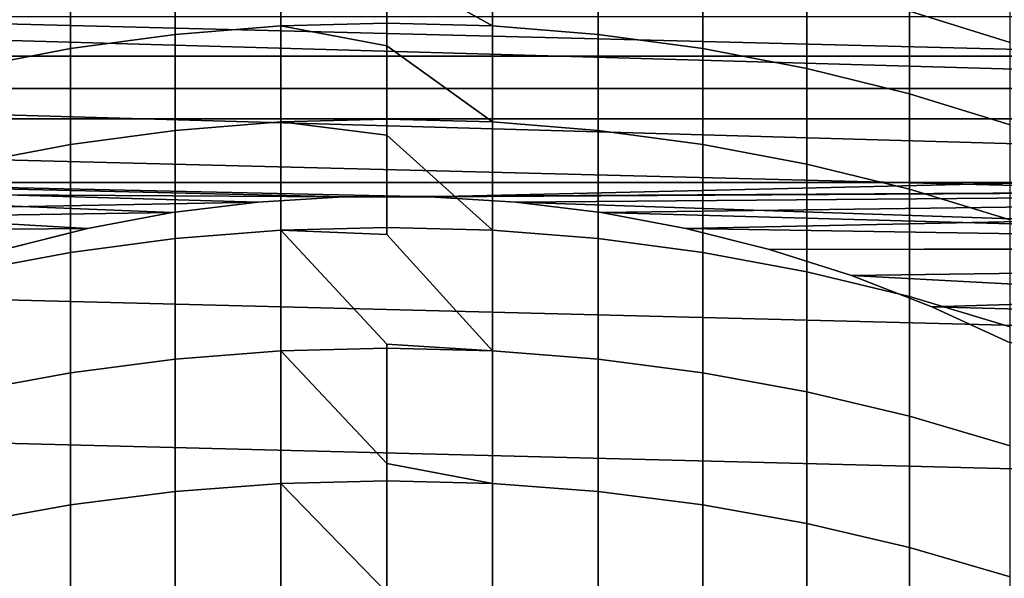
# Model space of a CAD drawing. Header units: metres. Extents: x -22 to 95, y -240 to 22.
# Tile 69 of 180: x -2.62 to 4.42, y 7.27 to 11.26. Entities that reach past the tile are written whole.
import ezdxf

# ---------------------------------------------------------------- set-up
doc = ezdxf.new("R2010")
doc.units = ezdxf.units.M
doc.layers.add('solid_10_151_013_XXX', color=7, linetype='CONTINUOUS')

msp = doc.modelspace()

# ---------------------------------------------------------------- linework, layer by layer
at = {"layer": 'solid_10_151_013_XXX'}
for points in [[(-18.056828, 12.567835), (18.670359, 11.636906), (19.235554, 10.676782), (-18.670359, 11.636906)], [(0.756951, 11.814091, 256.05368), (0, 11.834724, 256.058716), (0, 11.639608, 256.835724), (0.756951, 11.216754, 258.30722)], [(-1.51152, 11.155569, 258.289673), (-0.756951, 11.216754, 258.30722), (-0.756951, 11.814091, 256.05368), (-1.51152, 11.752255, 256.038605)], [(-0.756951, 11.216754, 258.30722), (0, 11.237171, 258.313049), (0, 11.639608, 256.835724), (-0.756951, 11.814091, 256.05368)], [(0.756951, 11.216754, 258.30722), (1.51152, 11.155569, 258.289673), (1.51152, 11.752255, 256.038605), (0.756951, 11.814091, 256.05368)], [(3.737279, 11.322127, 255.933731), (4.458767, 11.098715, 255.879242), (4.458767, 11.59937, 253.63237), (3.737279, 11.824777, 253.677887)], [(-2.261334, 11.053807, 258.260529), (-1.51152, 11.155569, 258.289673), (-1.51152, 11.752255, 256.038605), (-2.261334, 11.649413, 256.013519)], [(1.51152, 11.155569, 258.289673), (2.261334, 11.053807, 258.260529), (2.261334, 11.649413, 256.013519), (1.51152, 11.752255, 256.038605)], [(-18.670359, 11.636906), (19.235554, 10.676782), (19.751564, 9.68892), (-19.235554, 10.676782)], [(-3.004033, 10.91179, 258.219818), (-2.261334, 11.053807, 258.260529), (-2.261334, 11.649413, 256.013519), (-3.004033, 11.505886, 255.978531)], [(0.756951, 11.216754, 258.30722), (0, 11.639608, 256.835724), (0, 11.237171, 258.313049)], [(2.261334, 11.053807, 258.260529), (3.004033, 10.91179, 258.219818), (3.004033, 11.505886, 255.978531), (2.261334, 11.649413, 256.013519)], [(3.004033, 10.91179, 258.219818), (3.737279, 10.729963, 258.167725), (3.737279, 11.322127, 255.933731), (3.004033, 11.505886, 255.978531)], [(17.008991, 11.443085, 135), (-17.009142, 11.442861, 135), (-17.29817, 11.001054, 135), (17.298023, 11.001282, 135)], [(-9.331698, 10.769484, 136), (-8.701759, 11.284587, 136), (9.331698, 10.769484, 136)], [(-8.701759, 11.284587, 136), (8.701759, 11.284587, 136), (9.331698, 10.769484, 136)], [(3.737279, 10.729963, 258.167725), (4.458767, 10.5089, 258.104401), (4.458767, 11.098715, 255.879242), (3.737279, 11.322127, 255.933731)], [(-1.51152, 10.469632, 260.515167), (-0.756951, 10.53007, 260.535126), (-0.756951, 11.216754, 258.30722), (-1.51152, 11.155569, 258.289673)], [(0, 11.074066, 258.871796), (0, 11.237171, 258.313049), (-0.756951, 11.216754, 258.30722)], [(-0.756951, 10.53007, 260.535126), (0, 10.550238, 260.541779), (0, 11.074066, 258.871796), (-0.756951, 11.216754, 258.30722)], [(0.756951, 11.216754, 258.30722), (0, 11.237171, 258.313049), (0, 11.074066, 258.871796), (0.756951, 10.53007, 260.535126)], [(0.756951, 10.53007, 260.535126), (1.51152, 10.469632, 260.515167), (1.51152, 11.155569, 258.289673), (0.756951, 11.216754, 258.30722)], [(-2.261334, 10.369114, 260.481995), (-1.51152, 10.469632, 260.515167), (-1.51152, 11.155569, 258.289673), (-2.261334, 11.053807, 258.260529)], [(1.51152, 10.469632, 260.515167), (2.261334, 10.369114, 260.481995), (2.261334, 11.053807, 258.260529), (1.51152, 11.155569, 258.289673)], [(-3.004033, 10.228831, 260.435669), (-2.261334, 10.369114, 260.481995), (-2.261334, 11.053807, 258.260529), (-3.004033, 10.91179, 258.219818)], [(0.756951, 10.53007, 260.535126), (0, 11.074066, 258.871796), (0, 10.550238, 260.541779)], [(2.261334, 10.369114, 260.481995), (3.004033, 10.228831, 260.435669), (3.004033, 10.91179, 258.219818), (2.261334, 11.053807, 258.260529)], [(17.298023, 11.001282, 135), (-17.29817, 11.001054, 135), (-17.575699, 10.552005, 135), (17.575558, 10.552238, 135)], [(3.004033, 10.228831, 260.435669), (3.737279, 10.049225, 260.376373), (3.737279, 10.729963, 258.167725), (3.004033, 10.91179, 258.219818)], [(-9.331698, 10.769484, 136), (9.931424, 10.219055, 136), (0.308113, 9.995252, 136), (-9.931424, 10.219055, 136)], [(-9.331698, 10.769484, 136), (9.331698, 10.769484, 136), (9.931424, 10.219055, 136)], [(3.737279, 10.049225, 260.376373), (4.458767, 9.830862, 260.30426), (4.458767, 10.5089, 258.104401), (3.737279, 10.729963, 258.167725)], [(-19.235554, 10.676782), (19.751564, 9.68892), (20.217182, 8.675555), (-19.751564, 9.68892)], [(17.575558, 10.552238, 135), (-17.575699, 10.552005, 135), (-17.841579, 10.095932, 135), (17.841446, 10.096171, 135)], [(-1.51152, 9.695536, 262.711548), (-0.756951, 9.75513, 262.733917), (-0.756951, 10.53007, 260.535126), (-1.51152, 10.469632, 260.515167)], [(0, 10.435357, 260.886108), (0, 10.550238, 260.541779), (-0.756951, 10.53007, 260.535126)], [(-0.756951, 9.75513, 262.733917), (0, 9.775016, 262.741364), (0, 10.435357, 260.886108), (-0.756951, 10.53007, 260.535126)], [(0.756951, 10.53007, 260.535126), (0, 10.550238, 260.541779), (0, 10.435357, 260.886108), (0.756951, 9.75513, 262.733917)], [(0.756951, 9.75513, 262.733917), (1.51152, 9.695536, 262.711548), (1.51152, 10.469632, 260.515167), (0.756951, 10.53007, 260.535126)], [(-2.261334, 9.59642, 262.674377), (-1.51152, 9.695536, 262.711548), (-1.51152, 10.469632, 260.515167), (-2.261334, 10.369114, 260.481995)], [(0.756951, 9.75513, 262.733917), (0, 10.435357, 260.886108), (0, 9.775016, 262.741364)], [(1.51152, 9.695536, 262.711548), (2.261334, 9.59642, 262.674377), (2.261334, 10.369114, 260.481995), (1.51152, 10.469632, 260.515167)], [(-3.004033, 9.458095, 262.622528), (-2.261334, 9.59642, 262.674377), (-2.261334, 10.369114, 260.481995), (-3.004033, 10.228831, 260.435669)], [(2.261334, 9.59642, 262.674377), (3.004033, 9.458095, 262.622528), (3.004033, 10.228831, 260.435669), (2.261334, 10.369114, 260.481995)], [(-9.931424, 10.219055, 136), (-2.139528, 9.768437, 136), (-2.736527, 9.618288, 136), (-10.498561, 9.635496, 136)], [(-9.931424, 10.219055, 136), (0.308113, 9.995252, 136), (-0.308113, 9.995252, 136)], [(-9.931424, 10.219055, 136), (-0.308113, 9.995252, 136), (-0.922595, 9.957351, 136)], [(-9.931424, 10.219055, 136), (-0.922595, 9.957351, 136), (-1.533905, 9.881657, 136)], [(-9.931424, 10.219055, 136), (-1.533905, 9.881657, 136), (-2.139528, 9.768437, 136)], [(9.931424, 10.219055, 136), (10.498561, 9.635496, 136), (0.922595, 9.957351, 136), (0.308113, 9.995252, 136)], [(3.004033, 9.458095, 262.622528), (3.737279, 9.280995, 262.556091), (3.737279, 10.049225, 260.376373), (3.004033, 10.228831, 260.435669)], [(-0.922705, 9.957339, 135), (-0.307959, 9.995257, 135), (-17.841579, 10.095932, 135), (-18.095642, 9.633159, 135)], [(-0.307959, 9.995257, 135), (17.841446, 10.096171, 135), (-17.841579, 10.095932, 135)], [(-0.307959, 9.995257, 135), (0.307959, 9.995257, 135), (17.841446, 10.096171, 135)], [(0.307959, 9.995257, 135), (0.922705, 9.957339, 135), (17.841446, 10.096171, 135)], [(0.922705, 9.957339, 135), (1.533947, 9.881649, 135), (17.841446, 10.096171, 135)], [(1.533947, 9.881649, 135), (2.139368, 9.768475, 135), (17.841446, 10.096171, 135)], [(2.736669, 9.618244, 135), (18.095512, 9.633402, 135), (17.841446, 10.096171, 135), (2.139368, 9.768475, 135)], [(3.737279, 9.280995, 262.556091), (4.458767, 9.06568, 262.475342), (4.458767, 9.830862, 260.30426), (3.737279, 10.049225, 260.376373)], [(-1.533947, 9.881649, 135), (-0.922705, 9.957339, 135), (-18.095642, 9.633159, 135)], [(-0.922595, 9.957351, 136), (-0.922705, 9.957339, 135), (-1.533947, 9.881649, 135), (-1.533905, 9.881657, 136)], [(-0.922595, 9.957351, 136), (-0.308113, 9.995252, 136), (-0.307959, 9.995257, 135), (-0.922705, 9.957339, 135)], [(-0.308113, 9.995252, 136), (0.308113, 9.995252, 136), (0.307959, 9.995257, 135), (-0.307959, 9.995257, 135)], [(0.308113, 9.995252, 136), (0.922595, 9.957351, 136), (0.922705, 9.957339, 135), (0.307959, 9.995257, 135)], [(0.922595, 9.957351, 136), (1.533905, 9.881657, 136), (1.533947, 9.881649, 135), (0.922705, 9.957339, 135)], [(10.498561, 9.635496, 136), (1.533905, 9.881657, 136), (0.922595, 9.957351, 136)], [(-2.139368, 9.768475, 135), (-1.533947, 9.881649, 135), (-18.095642, 9.633159, 135)], [(-2.139528, 9.768437, 136), (-1.533905, 9.881657, 136), (-1.533947, 9.881649, 135), (-2.139368, 9.768475, 135)], [(1.533905, 9.881657, 136), (2.139528, 9.768437, 136), (2.139368, 9.768475, 135), (1.533947, 9.881649, 135)], [(10.498561, 9.635496, 136), (2.139528, 9.768437, 136), (1.533905, 9.881657, 136)], [(-2.736669, 9.618244, 135), (-2.139368, 9.768475, 135), (-18.095642, 9.633159, 135)], [(-2.736527, 9.618288, 136), (-2.139528, 9.768437, 136), (-2.139368, 9.768475, 135), (-2.736669, 9.618244, 135)], [(-1.51152, 8.834509, 264.875336), (-0.756951, 8.893166, 264.900055), (-0.756951, 9.75513, 262.733917), (-1.51152, 9.695536, 262.711548)], [(0, 9.724315, 262.876068), (0, 9.775016, 262.741364), (-0.756951, 9.75513, 262.733917)], [(0.756951, 8.893166, 264.900055), (0, 9.724315, 262.876068), (-0.756951, 9.75513, 262.733917), (0, 8.941868, 264.83902)], [(-0.756951, 8.893166, 264.900055), (0, 8.912738, 264.908295), (0, 8.941868, 264.83902), (-0.756951, 9.75513, 262.733917)], [(0.756951, 9.75513, 262.733917), (0, 9.775016, 262.741364), (0, 9.724315, 262.876068), (0.756951, 8.893166, 264.900055)], [(0.756951, 8.893166, 264.900055), (1.51152, 8.834509, 264.875336), (1.51152, 9.695536, 262.711548), (0.756951, 9.75513, 262.733917)], [(2.139528, 9.768437, 136), (2.736527, 9.618288, 136), (2.736669, 9.618244, 135), (2.139368, 9.768475, 135)], [(10.498561, 9.635496, 136), (2.736527, 9.618288, 136), (2.139528, 9.768437, 136)], [(-19.751564, 9.68892), (20.217182, 8.675555), (20.630594, 7.640606), (-20.217182, 8.675555)], [(-2.261334, 8.736954, 264.834259), (-1.51152, 8.834509, 264.875336), (-1.51152, 9.695536, 262.711548), (-2.261334, 9.59642, 262.674377)], [(1.51152, 8.834509, 264.875336), (2.261334, 8.736954, 264.834259), (2.261334, 9.59642, 262.674377), (1.51152, 9.695536, 262.711548)], [(-3.004033, 8.600806, 264.776917), (-2.261334, 8.736954, 264.834259), (-2.261334, 9.59642, 262.674377), (-3.004033, 9.458095, 262.622528)], [(2.261334, 8.736954, 264.834259), (3.004033, 8.600806, 264.776917), (3.004033, 9.458095, 262.622528), (2.261334, 9.59642, 262.674377)], [(10.498561, 9.635496, 136), (11.031456, 9.020486, 136), (3.323653, 9.431501, 136), (2.736527, 9.618288, 136)], [(2.736527, 9.618288, 136), (3.323653, 9.431501, 136), (3.323587, 9.431529, 135), (2.736669, 9.618244, 135)], [(2.736669, 9.618244, 135), (3.323587, 9.431529, 135), (18.095512, 9.633402, 135)], [(3.323587, 9.431529, 135), (3.897896, 9.209037, 135), (18.095512, 9.633402, 135)], [(4.457416, 8.951613, 135), (18.337547, 9.164289, 135), (18.095512, 9.633402, 135), (3.897896, 9.209037, 135)], [(3.004033, 8.600806, 264.776917), (3.737279, 8.426495, 264.703491), (3.737279, 9.280995, 262.556091), (3.004033, 9.458095, 262.622528)], [(3.323653, 9.431501, 136), (3.897902, 9.209037, 136), (3.897896, 9.209037, 135), (3.323587, 9.431529, 135)], [(11.031456, 9.020486, 136), (3.897902, 9.209037, 136), (3.323653, 9.431501, 136)], [(3.737279, 8.426495, 264.703491), (4.458767, 8.214568, 264.614227), (4.458767, 9.06568, 262.475342), (3.737279, 9.280995, 262.556091)], [(3.897902, 9.209037, 136), (4.457331, 8.951658, 136), (4.457416, 8.951613, 135), (3.897896, 9.209037, 135)], [(11.031456, 9.020486, 136), (4.457331, 8.951658, 136), (3.897902, 9.209037, 136)], [(0.756951, 8.893166, 264.900055), (0, 8.941868, 264.83902), (0, 8.912738, 264.908295)], [(-1.51152, 7.887922, 267.003082), (-0.756951, 7.945547, 267.030121), (-0.756951, 8.893166, 264.900055), (-1.51152, 8.834509, 264.875336)], [(0, 8.089036, 266.77243), (0, 8.912738, 264.908295), (-0.756951, 8.893166, 264.900055)], [(-0.756951, 7.945547, 267.030121), (0, 7.964775, 267.039124), (0, 8.089036, 266.77243), (-0.756951, 8.893166, 264.900055)], [(0.756951, 8.893166, 264.900055), (0, 8.912738, 264.908295), (0, 8.089036, 266.77243), (0.756951, 7.945547, 267.030121)], [(0.756951, 7.945547, 267.030121), (1.51152, 7.887922, 267.003082), (1.51152, 8.834509, 264.875336), (0.756951, 8.893166, 264.900055)], [(-2.261334, 7.792082, 266.95816), (-1.51152, 7.887922, 267.003082), (-1.51152, 8.834509, 264.875336), (-2.261334, 8.736954, 264.834259)], [(1.51152, 7.887922, 267.003082), (2.261334, 7.792082, 266.95816), (2.261334, 8.736954, 264.834259), (1.51152, 8.834509, 264.875336)], [(-3.004033, 7.658328, 266.895416), (-2.261334, 7.792082, 266.95816), (-2.261334, 8.736954, 264.834259), (-3.004033, 8.600806, 264.776917)], [(2.261334, 7.792082, 266.95816), (3.004033, 7.658328, 266.895416), (3.004033, 8.600806, 264.776917), (2.261334, 8.736954, 264.834259)], [(-20.217182, 8.675555), (20.630594, 7.640606), (20.99091, 6.586448), (-20.630594, 7.640606)], [(3.004033, 7.658328, 266.895416), (3.737279, 7.487082, 266.815094), (3.737279, 8.426495, 264.703491), (3.004033, 8.600806, 264.776917)], [(3.737279, 7.487082, 266.815094), (4.458767, 7.278881, 266.717468), (4.458767, 8.214568, 264.614227), (3.737279, 8.426495, 264.703491)], [(0.756951, 7.945547, 267.030121), (0, 8.089036, 266.77243), (0, 7.964775, 267.039124)], [(0, 7.166932, 268.673798), (0, 7.964775, 267.039124), (-0.756951, 7.945547, 267.030121)], [(0.756951, 7.945547, 267.030121), (0, 7.964775, 267.039124), (0, 7.166932, 268.673798), (0.756951, 6.913779, 269.120728)], [(-2.261334, 6.763305, 269.042694), (-1.51152, 6.857277, 269.091431), (-1.51152, 7.887922, 267.003082), (-2.261334, 7.792082, 266.95816)], [(-1.51152, 6.857277, 269.091431), (-0.756951, 6.913779, 269.120728), (-0.756951, 7.945547, 267.030121), (-1.51152, 7.887922, 267.003082)], [(-0.756951, 6.913779, 269.120728), (0, 6.932633, 269.130493), (0, 7.166932, 268.673798), (-0.756951, 7.945547, 267.030121)], [(0.756951, 6.913779, 269.120728), (1.51152, 6.857277, 269.091431), (1.51152, 7.887922, 267.003082), (0.756951, 7.945547, 267.030121)], [(1.51152, 6.857277, 269.091431), (2.261334, 6.763305, 269.042694), (2.261334, 7.792082, 266.95816), (1.51152, 7.887922, 267.003082)], [(-3.004033, 6.632158, 268.97467), (-2.261334, 6.763305, 269.042694), (-2.261334, 7.792082, 266.95816), (-3.004033, 7.658328, 266.895416)], [(2.261334, 6.763305, 269.042694), (3.004033, 6.632158, 268.97467), (3.004033, 7.658328, 266.895416), (2.261334, 7.792082, 266.95816)], [(-20.630594, 7.640606), (20.99091, 6.586448), (21.297699, 5.514322), (-20.99091, 6.586448)], [(3.004033, 6.632158, 268.97467), (3.737279, 6.464249, 268.887604), (3.737279, 7.487082, 266.815094), (3.004033, 7.658328, 266.895416)], [(3.737279, 6.464249, 268.887604), (4.458767, 6.260106, 268.781738), (4.458767, 7.278881, 266.717468), (3.737279, 7.487082, 266.815094)]]:
    msp.add_3dface(points, dxfattribs=at)

doc.saveas('drawing.dxf')
